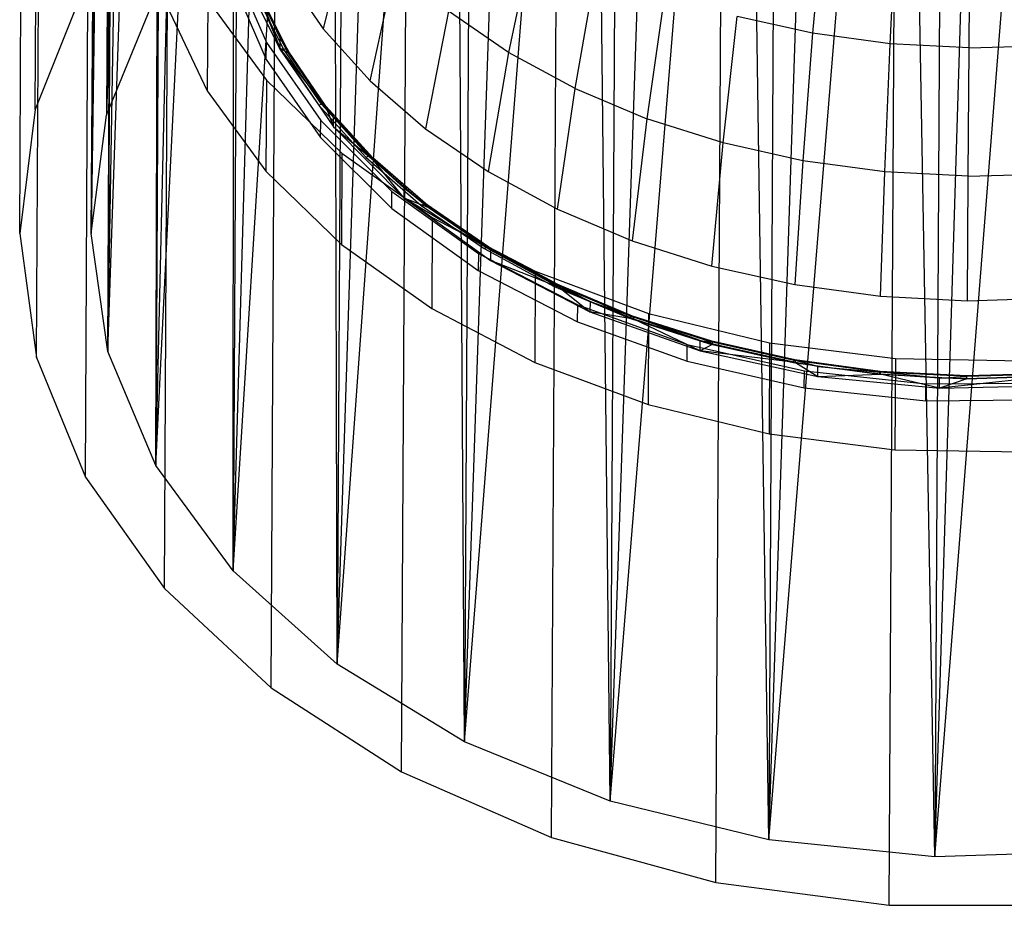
# Model space of a CAD drawing. Extents: x -3.54 to 3.54, y 0.19 to 5.65.
# Tile 1 of 62: x -2.92 to -2.11, y 0.19 to 0.92. Entities that reach past the tile are written whole.
import ezdxf

# ---------------------------------------------------------------- set-up
doc = ezdxf.new("R2010")
doc.units = 0
doc.header["$MEASUREMENT"] = 0
doc.layers.get('0').update_dxf_attribs({"color": 13, "linetype": 'CONTINUOUS'})

# ---------------------------------------------------------------- blocks, each defined once
blk = doc.blocks.new('EASY_RIGHT_PM_STL')
at = {"color": 0}
for p, q in [((-2.9105, 0.84544, 3.69093), (-2.89778, 3.21175, 6.0572)), ((-2.9105, 0.84544, 3.69093), (-2.89778, 3.21175, 6.0572)), ((-2.92336, 0.74314, 3.79331), (-2.91064, 3.10944, 6.15958)), ((-2.92336, 0.74314, 3.79331), (-2.91064, 3.10944, 6.15958)), ((-2.9094, 0.64083, 3.89554), (-2.89668, 3.00713, 6.26181)), ((-2.9094, 0.64083, 3.89554), (-2.89668, 3.00713, 6.26181)), ((-2.86911, 0.54201, 3.99415), (-2.85639, 2.90831, 6.36042)), ((-2.86911, 0.54201, 3.99415), (-2.85639, 2.90831, 6.36042)), ((-2.80385, 0.45003, 4.08578), (-2.79112, 2.81633, 6.45204)), ((-2.80385, 0.45003, 4.08578), (-2.79112, 2.81633, 6.45204)), ((-2.71584, 0.36804, 4.1673), (-2.70312, 2.73434, 6.53356)), ((-2.71584, 0.36804, 4.1673), (-2.70312, 2.73434, 6.53356)), ((-2.60809, 0.29882, 4.23594), (-2.59537, 2.66512, 6.60221)), ((-2.60809, 0.29882, 4.23594), (-2.59537, 2.66512, 6.60221)), ((-2.48426, 0.24473, 4.28936), (-2.47154, 2.61103, 6.65563)), ((-2.48426, 0.24473, 4.28936), (-2.47154, 2.61103, 6.65563)), ((-2.34857, 0.20761, 4.32575), (-2.33585, 2.57392, 6.69202)), ((-2.34857, 0.20761, 4.32575), (-2.33585, 2.57392, 6.69202)), ((-2.20564, 0.18873, 4.34386), (-2.19292, 2.55504, 6.71013)), ((-2.20564, 0.18873, 4.34386), (-2.19292, 2.55504, 6.71013)), ((-2.80571, 2.32169, 4.98842), (-2.85167, 0.8406, 3.69545)), ((-2.80571, 2.32169, 4.98842), (-2.85167, 0.8406, 3.69545)), ((-2.80867, 2.31633, 4.99381), (-2.85167, 0.8406, 3.69545)), ((-2.80867, 2.31633, 4.99381), (-2.85167, 0.8406, 3.69545)), ((-2.8298, 2.27122, 5.03903), (-2.85167, 0.8406, 3.69545)), ((-2.8298, 2.27122, 5.03903), (-2.85167, 0.8406, 3.69545)), ((-2.84421, 2.22775, 5.08258), (-2.86431, 0.74314, 3.79299)), ((-2.84421, 2.22775, 5.08258), (-2.86431, 0.74314, 3.79299)), ((-2.84421, 2.22775, 5.08258), (-2.85167, 0.8406, 3.69545)), ((-2.84421, 2.22775, 5.08258), (-2.85167, 0.8406, 3.69545)), ((-2.84496, 2.22492, 5.08542), (-2.86431, 0.74314, 3.79299)), ((-2.84496, 2.22492, 5.08542), (-2.86431, 0.74314, 3.79299)), ((-2.86431, 0.74314, 3.79299), (-2.854, 2.1778, 5.13258)), ((-2.86431, 0.74314, 3.79299), (-2.854, 2.1778, 5.13258)), ((-2.85685, 2.13028, 5.18012), (-2.86431, 0.74314, 3.79299)), ((-2.85685, 2.13028, 5.18012), (-2.86431, 0.74314, 3.79299)), ((-2.85349, 2.08276, 5.22762), (-2.86431, 0.74314, 3.79299)), ((-2.85349, 2.08276, 5.22762), (-2.86431, 0.74314, 3.79299)), ((-2.86431, 0.74314, 3.79299), (-2.84394, 2.03565, 5.27468)), ((-2.86431, 0.74314, 3.79299), (-2.84394, 2.03565, 5.27468)), ((-2.85062, 0.64567, 3.89039), (-2.84394, 2.03565, 5.27468)), ((-2.85062, 0.64567, 3.89039), (-2.84394, 2.03565, 5.27468)), ((-2.84316, 2.03281, 5.27751), (-2.85062, 0.64567, 3.89039)), ((-2.84316, 2.03281, 5.27751), (-2.85062, 0.64567, 3.89039)), ((-2.85062, 0.64567, 3.89039), (-2.82829, 1.98934, 5.32091)), ((-2.85062, 0.64567, 3.89039), (-2.82829, 1.98934, 5.32091)), ((-2.85062, 0.64567, 3.89039), (-2.80667, 1.94423, 5.36589)), ((-2.85062, 0.64567, 3.89039), (-2.80667, 1.94423, 5.36589)), ((-2.81111, 0.55172, 3.98412), (-2.80667, 1.94423, 5.36589)), ((-2.81111, 0.55172, 3.98412), (-2.80667, 1.94423, 5.36589)), ((-2.80365, 1.93887, 5.37125), (-2.81111, 0.55172, 3.98412)), ((-2.80365, 1.93887, 5.37125), (-2.81111, 0.55172, 3.98412)), ((-2.81111, 0.55172, 3.98412), (-2.77926, 1.90072, 5.40927)), ((-2.81111, 0.55172, 3.98412), (-2.77926, 1.90072, 5.40927)), ((-2.81111, 0.55172, 3.98412), (-2.7463, 1.85916, 5.45065)), ((-2.81111, 0.55172, 3.98412), (-2.7463, 1.85916, 5.45065)), ((-2.74719, 0.4647, 4.07081), (-2.7463, 1.85916, 5.45065)), ((-2.74719, 0.4647, 4.07081), (-2.7463, 1.85916, 5.45065)), ((-2.73973, 1.85184, 5.45793), (-2.74719, 0.4647, 4.07081)), ((-2.73973, 1.85184, 5.45793), (-2.74719, 0.4647, 4.07081)), ((-2.74719, 0.4647, 4.07081), (-2.70807, 1.81991, 5.48969)), ((-2.74719, 0.4647, 4.07081), (-2.70807, 1.81991, 5.48969)), ((-2.74719, 0.4647, 4.07081), (-2.66489, 1.78332, 5.52605)), ((-2.74719, 0.4647, 4.07081), (-2.66489, 1.78332, 5.52605)), ((-2.66118, 0.38773, 4.14731), (-2.66489, 1.78332, 5.52605)), ((-2.66118, 0.38773, 4.14731), (-2.66489, 1.78332, 5.52605)), ((-2.65372, 1.77488, 5.53443), (-2.66118, 0.38773, 4.14731)), ((-2.65372, 1.77488, 5.53443), (-2.66118, 0.38773, 4.14731)), ((-2.66118, 0.38773, 4.14731), (-2.61714, 1.74968, 5.55944)), ((-2.66118, 0.38773, 4.14731), (-2.61714, 1.74968, 5.55944)), ((-2.66118, 0.38773, 4.14731), (-2.56522, 1.71929, 5.58955)), ((-2.66118, 0.38773, 4.14731), (-2.56522, 1.71929, 5.58955)), ((-2.55619, 0.32361, 4.21086), (-2.56522, 1.71929, 5.58955)), ((-2.55619, 0.32361, 4.21086), (-2.56522, 1.71929, 5.58955)), ((-2.54873, 1.71076, 5.59799), (-2.55619, 0.32361, 4.21086)), ((-2.54873, 1.71076, 5.59799), (-2.55619, 0.32361, 4.21086)), ((-2.55619, 0.32361, 4.21086), (-2.50958, 1.6924, 5.61613)), ((-2.55619, 0.32361, 4.21086), (-2.50958, 1.6924, 5.61613)), ((-2.55619, 0.32361, 4.21086), (-2.45068, 1.66926, 5.63896)), ((-2.55619, 0.32361, 4.21086), (-2.45068, 1.66926, 5.63896)), ((-2.43601, 0.27466, 4.25917), (-2.45068, 1.66926, 5.63896)), ((-2.43601, 0.27466, 4.25917), (-2.45068, 1.66926, 5.63896)), ((-2.42856, 1.6618, 5.6463), (-2.43601, 0.27466, 4.25917)), ((-2.42856, 1.6618, 5.6463), (-2.43601, 0.27466, 4.25917)), ((-2.43601, 0.27466, 4.25917), (-2.38904, 1.65004, 5.65785)), ((-2.43601, 0.27466, 4.25917), (-2.38904, 1.65004, 5.65785)), ((-2.43601, 0.27466, 4.25917), (-2.32517, 1.63492, 5.67262)), ((-2.43601, 0.27466, 4.25917), (-2.32517, 1.63492, 5.67262)), ((-2.30499, 0.24264, 4.29049), (-2.32517, 1.63492, 5.67262)), ((-2.30499, 0.24264, 4.29049), (-2.32517, 1.63492, 5.67262)), ((-2.29753, 1.62978, 5.67762), (-2.30499, 0.24264, 4.29049)), ((-2.29753, 1.62978, 5.67762), (-2.30499, 0.24264, 4.29049)), ((-2.30499, 0.24264, 4.29049), (-2.25962, 1.62403, 5.68316)), ((-2.30499, 0.24264, 4.29049), (-2.25962, 1.62403, 5.68316)), ((-2.30499, 0.24264, 4.29049), (-2.19296, 1.61746, 5.68938)), ((-2.30499, 0.24264, 4.29049), (-2.19296, 1.61746, 5.68938)), ((-2.16786, 0.2287, 4.30369), (-2.19296, 1.61746, 5.68938)), ((-2.16786, 0.2287, 4.30369), (-2.19296, 1.61746, 5.68938)), ((-2.16786, 0.2287, 4.30369), (-2.05855, 1.61746, 5.68865)), ((-2.16786, 0.2287, 4.30369), (-2.05855, 1.61746, 5.68865)), ((-2.1604, 1.61585, 5.69081), (-2.16786, 0.2287, 4.30369)), ((-2.1604, 1.61585, 5.69081), (-2.16786, 0.2287, 4.30369)), ((-2.16786, 0.2287, 4.30369), (-2.12574, 1.61526, 5.69121)), ((-2.16786, 0.2287, 4.30369), (-2.12574, 1.61526, 5.69121)), ((-2.25941, 1.01628, 4.78181), (-2.26883, 0.90825, 4.72469)), ((-2.25941, 1.01628, 4.78181), (-2.26883, 0.90825, 4.72469)), ((-2.20466, 0.89953, 4.73306), (-2.19948, 1.00814, 4.78963)), ((-2.20466, 0.89953, 4.73306), (-2.19948, 1.00814, 4.78963)), ((-2.65021, 1.00537, 4.462), (-2.67276, 0.91185, 4.38604)), ((-2.65021, 1.00537, 4.462), (-2.67276, 0.91185, 4.38604)), ((-2.13952, 0.89613, 4.7361), (-2.13865, 1.00497, 4.79248)), ((-2.13952, 0.89613, 4.7361), (-2.13865, 1.00497, 4.79248)), ((-2.4989, 0.99294, 4.64123), (-2.51972, 0.89243, 4.57424)), ((-2.4989, 0.99294, 4.64123), (-2.51972, 0.89243, 4.57424)), ((-2.74944, 0.96919, 4.20662), (-2.71976, 0.90057, 4.27508)), ((-2.74944, 0.96919, 4.20662), (-2.71976, 0.90057, 4.27508)), ((-2.73663, 0.96479, 4.18311), (-2.70836, 0.89579, 4.25196)), ((-2.73663, 0.96479, 4.18311), (-2.70836, 0.89579, 4.25196)), ((-2.63396, 0.86896, 4.42873), (-2.613, 0.96423, 4.50294)), ((-2.63396, 0.86896, 4.42873), (-2.613, 0.96423, 4.50294)), ((-2.46491, 0.86272, 4.60365), (-2.44698, 0.9648, 4.66909)), ((-2.46491, 0.86272, 4.60365), (-2.44698, 0.9648, 4.66909)), ((-2.74952, 0.95527, 4.1927), (-2.71983, 0.88665, 4.26116)), ((-2.74952, 0.95527, 4.1927), (-2.71983, 0.88665, 4.26116)), ((-2.70427, 0.95761, 4.34045), (-2.67276, 0.91185, 4.38604)), ((-2.70427, 0.95761, 4.34045), (-2.67276, 0.91185, 4.38604)), ((-2.87127, 0.94427, 3.59189), (-2.9105, 0.84544, 3.69093)), ((-2.87127, 0.94427, 3.59189), (-2.9105, 0.84544, 3.69093)), ((-2.73253, 0.94357, 4.23215), (-2.70856, 0.89521, 4.28038)), ((-2.73253, 0.94357, 4.23215), (-2.70856, 0.89521, 4.28038)), ((-2.70578, 0.8956, 4.27913), (-2.72963, 0.94372, 4.23113)), ((-2.70578, 0.8956, 4.27913), (-2.72963, 0.94372, 4.23113)), ((-2.70343, 0.89508, 4.27722), (-2.72718, 0.94301, 4.22942)), ((-2.70343, 0.89508, 4.27722), (-2.72718, 0.94301, 4.22942)), ((-2.76815, 0.93592, 4.36248), (-2.76855, 0.86076, 4.28732)), ((-2.76815, 0.93592, 4.36248), (-2.76855, 0.86076, 4.28732)), ((-2.76815, 0.93592, 4.36248), (-2.71963, 0.86957, 4.42858)), ((-2.76815, 0.93592, 4.36248), (-2.71963, 0.86957, 4.42858)), ((-2.70831, 0.90414, 4.26031), (-2.72555, 0.94153, 4.22728)), ((-2.70831, 0.90414, 4.26031), (-2.72555, 0.94153, 4.22728)), ((-2.70187, 0.89374, 4.27494), (-2.72555, 0.94153, 4.22728)), ((-2.70187, 0.89374, 4.27494), (-2.72555, 0.94153, 4.22728)), ((-2.70836, 0.89579, 4.25196), (-2.72499, 0.93951, 4.22503)), ((-2.70836, 0.89579, 4.25196), (-2.72499, 0.93951, 4.22503)), ((-2.70831, 0.90414, 4.26031), (-2.72499, 0.93951, 4.22503)), ((-2.70831, 0.90414, 4.26031), (-2.72499, 0.93951, 4.22503)), ((-2.39082, 0.94111, 4.69248), (-2.40562, 0.8377, 4.62835)), ((-2.39082, 0.94111, 4.69248), (-2.40562, 0.8377, 4.62835)), ((-2.85167, 0.8406, 3.69545), (-2.81316, 0.93455, 3.6013)), ((-2.85167, 0.8406, 3.69545), (-2.81316, 0.93455, 3.6013)), ((-2.8022, 0.93154, 4.21672), (-2.76855, 0.86076, 4.28732)), ((-2.8022, 0.93154, 4.21672), (-2.76855, 0.86076, 4.28732)), ((-2.56931, 0.92642, 4.54052), (-2.5884, 0.82952, 4.46792)), ((-2.56931, 0.92642, 4.54052), (-2.5884, 0.82952, 4.46792)), ((-2.51972, 0.89243, 4.57424), (-2.56931, 0.92642, 4.54052)), ((-2.51972, 0.89243, 4.57424), (-2.56931, 0.92642, 4.54052)), ((-2.34264, 0.81771, 4.64801), (-2.33116, 0.92217, 4.7111)), ((-2.34264, 0.81771, 4.64801), (-2.33116, 0.92217, 4.7111)), ((-2.26883, 0.90825, 4.72469), (-2.33116, 0.92217, 4.7111)), ((-2.26883, 0.90825, 4.72469), (-2.33116, 0.92217, 4.7111)), ((-2.67276, 0.91185, 4.38604), (-2.63396, 0.86896, 4.42873)), ((-2.67276, 0.91185, 4.38604), (-2.63396, 0.86896, 4.42873)), ((-2.70836, 0.89579, 4.25196), (-2.70831, 0.90414, 4.26031)), ((-2.70836, 0.89579, 4.25196), (-2.70831, 0.90414, 4.26031)), ((-2.70133, 0.89177, 4.27265), (-2.70831, 0.90414, 4.26031)), ((-2.70831, 0.90414, 4.26031), (-2.70187, 0.89374, 4.27494)), ((-2.70831, 0.90414, 4.26031), (-2.70187, 0.89374, 4.27494)), ((-2.70133, 0.89177, 4.27265), (-2.70831, 0.90414, 4.26031)), ((-2.26883, 0.90825, 4.72469), (-2.27684, 0.80301, 4.66235)), ((-2.26883, 0.90825, 4.72469), (-2.27684, 0.80301, 4.66235)), ((-2.20466, 0.89953, 4.73306), (-2.26883, 0.90825, 4.72469)), ((-2.20466, 0.89953, 4.73306), (-2.26883, 0.90825, 4.72469)), ((-2.71983, 0.88665, 4.26116), (-2.71976, 0.90057, 4.27508)), ((-2.71983, 0.88665, 4.26116), (-2.71976, 0.90057, 4.27508)), ((-2.71976, 0.90057, 4.27508), (-2.6749, 0.83617, 4.33924)), ((-2.71976, 0.90057, 4.27508), (-2.6749, 0.83617, 4.33924)), ((-2.70856, 0.89521, 4.28038), (-2.70578, 0.8956, 4.27913)), ((-2.70856, 0.89521, 4.28038), (-2.70578, 0.8956, 4.27913)), ((-2.70856, 0.89521, 4.28038), (-2.67683, 0.84913, 4.3263)), ((-2.70856, 0.89521, 4.28038), (-2.67683, 0.84913, 4.3263)), ((-2.67, 0.84627, 4.31798), (-2.70836, 0.89579, 4.25196)), ((-2.70836, 0.89579, 4.25196), (-2.66442, 0.83098, 4.31654)), ((-2.67, 0.84627, 4.31798), (-2.70836, 0.89579, 4.25196)), ((-2.70133, 0.89177, 4.27265), (-2.70836, 0.89579, 4.25196)), ((-2.70133, 0.89177, 4.27265), (-2.70836, 0.89579, 4.25196)), ((-2.70836, 0.89579, 4.25196), (-2.66442, 0.83098, 4.31654)), ((-2.67421, 0.84974, 4.32482), (-2.70578, 0.8956, 4.27913)), ((-2.70578, 0.8956, 4.27913), (-2.70343, 0.89508, 4.27722)), ((-2.70578, 0.8956, 4.27913), (-2.70343, 0.89508, 4.27722)), ((-2.67421, 0.84974, 4.32482), (-2.70578, 0.8956, 4.27913)), ((-2.67199, 0.84941, 4.32272), (-2.70343, 0.89508, 4.27722)), ((-2.70343, 0.89508, 4.27722), (-2.70187, 0.89374, 4.27494)), ((-2.70343, 0.89508, 4.27722), (-2.70187, 0.89374, 4.27494)), ((-2.67199, 0.84941, 4.32272), (-2.70343, 0.89508, 4.27722)), ((-2.2091, 0.79381, 4.67119), (-2.20466, 0.89953, 4.73306)), ((-2.2091, 0.79381, 4.67119), (-2.20466, 0.89953, 4.73306)), ((-2.13952, 0.89613, 4.7361), (-2.20466, 0.89953, 4.73306)), ((-2.13952, 0.89613, 4.7361), (-2.20466, 0.89953, 4.73306)), ((-2.14034, 0.79023, 4.6744), (-2.13952, 0.89613, 4.7361)), ((-2.14034, 0.79023, 4.6744), (-2.13952, 0.89613, 4.7361)), ((-2.13952, 0.89613, 4.7361), (-2.0743, 0.89811, 4.73378)), ((-2.13952, 0.89613, 4.7361), (-2.0743, 0.89811, 4.73378)), ((-2.71983, 0.88665, 4.26116), (-2.67498, 0.82225, 4.32532)), ((-2.71983, 0.88665, 4.26116), (-2.67498, 0.82225, 4.32532)), ((-2.70133, 0.89177, 4.27265), (-2.70187, 0.89374, 4.27494)), ((-2.70133, 0.89177, 4.27265), (-2.70187, 0.89374, 4.27494)), ((-2.67051, 0.84819, 4.32032), (-2.70187, 0.89374, 4.27494)), ((-2.67051, 0.84819, 4.32032), (-2.70187, 0.89374, 4.27494)), ((-2.67, 0.84627, 4.31798), (-2.70133, 0.89177, 4.27265)), ((-2.67, 0.84627, 4.31798), (-2.70133, 0.89177, 4.27265)), ((-2.51972, 0.89243, 4.57424), (-2.53669, 0.79408, 4.50308)), ((-2.51972, 0.89243, 4.57424), (-2.53669, 0.79408, 4.50308)), ((-2.46491, 0.86272, 4.60365), (-2.51972, 0.89243, 4.57424)), ((-2.46491, 0.86272, 4.60365), (-2.51972, 0.89243, 4.57424)), ((-2.71963, 0.86957, 4.42858), (-2.72004, 0.7944, 4.35341)), ((-2.71963, 0.86957, 4.42858), (-2.72004, 0.7944, 4.35341)), ((-2.71963, 0.86957, 4.42858), (-2.65739, 0.80918, 4.48863)), ((-2.71963, 0.86957, 4.42858), (-2.65739, 0.80918, 4.48863)), ((-2.63396, 0.86896, 4.42873), (-2.5884, 0.82952, 4.46792)), ((-2.63396, 0.86896, 4.42873), (-2.5884, 0.82952, 4.46792)), ((-2.47954, 0.7631, 4.53375), (-2.46491, 0.86272, 4.60365)), ((-2.47954, 0.7631, 4.53375), (-2.46491, 0.86272, 4.60365)), ((-2.46491, 0.86272, 4.60365), (-2.40562, 0.8377, 4.62835)), ((-2.46491, 0.86272, 4.60365), (-2.40562, 0.8377, 4.62835)), ((-2.76855, 0.86076, 4.28732), (-2.72004, 0.7944, 4.35341)), ((-2.76855, 0.86076, 4.28732), (-2.72004, 0.7944, 4.35341)), ((-2.9105, 0.84544, 3.69093), (-2.92336, 0.74314, 3.79331)), ((-2.9105, 0.84544, 3.69093), (-2.92336, 0.74314, 3.79331)), ((-2.67683, 0.84913, 4.3263), (-2.67421, 0.84974, 4.32482)), ((-2.67683, 0.84913, 4.3263), (-2.67421, 0.84974, 4.32482)), ((-2.67683, 0.84913, 4.3263), (-2.63776, 0.80594, 4.36927)), ((-2.67683, 0.84913, 4.3263), (-2.63776, 0.80594, 4.36927)), ((-2.63533, 0.80676, 4.36759), (-2.67421, 0.84974, 4.32482)), ((-2.67421, 0.84974, 4.32482), (-2.67199, 0.84941, 4.32272)), ((-2.67421, 0.84974, 4.32482), (-2.67199, 0.84941, 4.32272)), ((-2.63533, 0.80676, 4.36759), (-2.67421, 0.84974, 4.32482)), ((-2.63327, 0.80661, 4.36532), (-2.67199, 0.84941, 4.32272)), ((-2.67199, 0.84941, 4.32272), (-2.67051, 0.84819, 4.32032)), ((-2.67199, 0.84941, 4.32272), (-2.67051, 0.84819, 4.32032)), ((-2.63327, 0.80661, 4.36532), (-2.67199, 0.84941, 4.32272)), ((-2.67, 0.84627, 4.31798), (-2.67051, 0.84819, 4.32032)), ((-2.67, 0.84627, 4.31798), (-2.67051, 0.84819, 4.32032)), ((-2.66438, 0.83933, 4.32489), (-2.67051, 0.84819, 4.32032)), ((-2.66438, 0.83933, 4.32489), (-2.67051, 0.84819, 4.32032)), ((-2.6319, 0.80551, 4.3628), (-2.67051, 0.84819, 4.32032)), ((-2.6319, 0.80551, 4.3628), (-2.67051, 0.84819, 4.32032)), ((-2.66438, 0.83933, 4.32489), (-2.67, 0.84627, 4.31798)), ((-2.67, 0.84627, 4.31798), (-2.66442, 0.83098, 4.31654)), ((-2.67, 0.84627, 4.31798), (-2.66442, 0.83098, 4.31654)), ((-2.66438, 0.83933, 4.32489), (-2.67, 0.84627, 4.31798)), ((-2.86431, 0.74314, 3.79299), (-2.85167, 0.8406, 3.69545)), ((-2.86431, 0.74314, 3.79299), (-2.85167, 0.8406, 3.69545)), ((-2.66442, 0.83098, 4.31654), (-2.66438, 0.83933, 4.32489)), ((-2.66442, 0.83098, 4.31654), (-2.66438, 0.83933, 4.32489)), ((-2.63142, 0.80363, 4.36042), (-2.66438, 0.83933, 4.32489)), ((-2.66438, 0.83933, 4.32489), (-2.6319, 0.80551, 4.3628)), ((-2.63142, 0.80363, 4.36042), (-2.66438, 0.83933, 4.32489)), ((-2.66438, 0.83933, 4.32489), (-2.6319, 0.80551, 4.3628)), ((-2.40562, 0.8377, 4.62835), (-2.41771, 0.73701, 4.55951)), ((-2.40562, 0.8377, 4.62835), (-2.41771, 0.73701, 4.55951)), ((-2.34264, 0.81771, 4.64801), (-2.40562, 0.8377, 4.62835)), ((-2.34264, 0.81771, 4.64801), (-2.40562, 0.8377, 4.62835)), ((-2.67498, 0.82225, 4.32532), (-2.6749, 0.83617, 4.33924)), ((-2.67498, 0.82225, 4.32532), (-2.6749, 0.83617, 4.33924)), ((-2.6749, 0.83617, 4.33924), (-2.61605, 0.77764, 4.39745)), ((-2.6749, 0.83617, 4.33924), (-2.61605, 0.77764, 4.39745)), ((-2.66442, 0.83098, 4.31654), (-2.63142, 0.80363, 4.36042)), ((-2.66442, 0.83098, 4.31654), (-2.63142, 0.80363, 4.36042)), ((-2.66442, 0.83098, 4.31654), (-2.60602, 0.77212, 4.37508)), ((-2.66442, 0.83098, 4.31654), (-2.60602, 0.77212, 4.37508)), ((-2.5884, 0.82952, 4.46792), (-2.53669, 0.79408, 4.50308)), ((-2.5884, 0.82952, 4.46792), (-2.53669, 0.79408, 4.50308)), ((-2.67498, 0.82225, 4.32532), (-2.61613, 0.76373, 4.38353)), ((-2.67498, 0.82225, 4.32532), (-2.61613, 0.76373, 4.38353)), ((-2.35204, 0.71617, 4.58), (-2.34264, 0.81771, 4.64801)), ((-2.35204, 0.71617, 4.58), (-2.34264, 0.81771, 4.64801)), ((-2.27684, 0.80301, 4.66235), (-2.34264, 0.81771, 4.64801)), ((-2.27684, 0.80301, 4.66235), (-2.34264, 0.81771, 4.64801)), ((-2.65739, 0.80918, 4.48863), (-2.65779, 0.73402, 4.41346)), ((-2.65739, 0.80918, 4.48863), (-2.65779, 0.73402, 4.41346)), ((-2.65739, 0.80918, 4.48863), (-2.58287, 0.75619, 4.54122)), ((-2.65739, 0.80918, 4.48863), (-2.58287, 0.75619, 4.54122)), ((-2.63776, 0.80594, 4.36927), (-2.63533, 0.80676, 4.36759)), ((-2.63776, 0.80594, 4.36927), (-2.63533, 0.80676, 4.36759)), ((-2.63776, 0.80594, 4.36927), (-2.59188, 0.76623, 4.40874)), ((-2.63776, 0.80594, 4.36927), (-2.59188, 0.76623, 4.40874)), ((-2.58967, 0.76724, 4.40686), (-2.63533, 0.80676, 4.36759)), ((-2.63533, 0.80676, 4.36759), (-2.63327, 0.80661, 4.36532)), ((-2.63533, 0.80676, 4.36759), (-2.63327, 0.80661, 4.36532)), ((-2.58967, 0.76724, 4.40686), (-2.63533, 0.80676, 4.36759)), ((-2.5878, 0.76726, 4.40443), (-2.63327, 0.80661, 4.36532)), ((-2.63327, 0.80661, 4.36532), (-2.6319, 0.80551, 4.3628)), ((-2.63327, 0.80661, 4.36532), (-2.6319, 0.80551, 4.3628)), ((-2.5878, 0.76726, 4.40443), (-2.63327, 0.80661, 4.36532)), ((-2.63142, 0.80363, 4.36042), (-2.6319, 0.80551, 4.3628)), ((-2.63142, 0.80363, 4.36042), (-2.6319, 0.80551, 4.3628)), ((-2.60598, 0.78047, 4.38343), (-2.6319, 0.80551, 4.3628)), ((-2.60598, 0.78047, 4.38343), (-2.6319, 0.80551, 4.3628)), ((-2.58655, 0.76627, 4.4018), (-2.6319, 0.80551, 4.3628)), ((-2.58655, 0.76627, 4.4018), (-2.6319, 0.80551, 4.3628)), ((-2.60602, 0.77212, 4.37508), (-2.63142, 0.80363, 4.36042)), ((-2.60602, 0.77212, 4.37508), (-2.63142, 0.80363, 4.36042)), ((-2.60598, 0.78047, 4.38343), (-2.63142, 0.80363, 4.36042)), ((-2.60598, 0.78047, 4.38343), (-2.63142, 0.80363, 4.36042)), ((-2.27684, 0.80301, 4.66235), (-2.28343, 0.70084, 4.59496)), ((-2.27684, 0.80301, 4.66235), (-2.28343, 0.70084, 4.59496)), ((-2.2091, 0.79381, 4.67119), (-2.27684, 0.80301, 4.66235)), ((-2.2091, 0.79381, 4.67119), (-2.27684, 0.80301, 4.66235)), ((-2.72004, 0.7944, 4.35341), (-2.65779, 0.73402, 4.41346)), ((-2.72004, 0.7944, 4.35341), (-2.65779, 0.73402, 4.41346)), ((-2.53669, 0.79408, 4.50308), (-2.47954, 0.7631, 4.53375)), ((-2.53669, 0.79408, 4.50308), (-2.47954, 0.7631, 4.53375)), ((-2.21279, 0.69125, 4.60417), (-2.2091, 0.79381, 4.67119)), ((-2.21279, 0.69125, 4.60417), (-2.2091, 0.79381, 4.67119)), ((-2.14034, 0.79023, 4.6744), (-2.2091, 0.79381, 4.67119)), ((-2.14034, 0.79023, 4.6744), (-2.2091, 0.79381, 4.67119)), ((-2.14109, 0.68751, 4.60753), (-2.14034, 0.79023, 4.6744)), ((-2.14109, 0.68751, 4.60753), (-2.14034, 0.79023, 4.6744)), ((-2.14034, 0.79023, 4.6744), (-2.07148, 0.79231, 4.67195)), ((-2.14034, 0.79023, 4.6744), (-2.07148, 0.79231, 4.67195)), ((-2.60602, 0.77212, 4.37508), (-2.60598, 0.78047, 4.38343)), ((-2.60602, 0.77212, 4.37508), (-2.60598, 0.78047, 4.38343)), ((-2.58612, 0.76442, 4.39938), (-2.60598, 0.78047, 4.38343)), ((-2.60598, 0.78047, 4.38343), (-2.58655, 0.76627, 4.4018)), ((-2.60598, 0.78047, 4.38343), (-2.58655, 0.76627, 4.4018)), ((-2.58612, 0.76442, 4.39938), (-2.60598, 0.78047, 4.38343)), ((-2.61613, 0.76373, 4.38353), (-2.61605, 0.77764, 4.39745)), ((-2.61613, 0.76373, 4.38353), (-2.61605, 0.77764, 4.39745)), ((-2.61605, 0.77764, 4.39745), (-2.54472, 0.72652, 4.44819)), ((-2.61605, 0.77764, 4.39745), (-2.54472, 0.72652, 4.44819)), ((-2.53472, 0.72918, 4.43434), (-2.60602, 0.77212, 4.37508)), ((-2.60602, 0.77212, 4.37508), (-2.53476, 0.72083, 4.42599)), ((-2.53472, 0.72918, 4.43434), (-2.60602, 0.77212, 4.37508)), ((-2.58612, 0.76442, 4.39938), (-2.60602, 0.77212, 4.37508)), ((-2.58612, 0.76442, 4.39938), (-2.60602, 0.77212, 4.37508)), ((-2.60602, 0.77212, 4.37508), (-2.53476, 0.72083, 4.42599)), ((-2.58967, 0.76724, 4.40686), (-2.59188, 0.76623, 4.40874)), ((-2.58967, 0.76724, 4.40686), (-2.59188, 0.76623, 4.40874)), ((-2.59188, 0.76623, 4.40874), (-2.53982, 0.73054, 4.44415)), ((-2.59188, 0.76623, 4.40874), (-2.53982, 0.73054, 4.44415)), ((-2.5878, 0.76726, 4.40443), (-2.58967, 0.76724, 4.40686)), ((-2.5878, 0.76726, 4.40443), (-2.58967, 0.76724, 4.40686)), ((-2.53786, 0.73173, 4.4421), (-2.58967, 0.76724, 4.40686)), ((-2.53786, 0.73173, 4.4421), (-2.58967, 0.76724, 4.40686)), ((-2.58655, 0.76627, 4.4018), (-2.5878, 0.76726, 4.40443)), ((-2.5362, 0.73189, 4.43952), (-2.5878, 0.76726, 4.40443)), ((-2.58655, 0.76627, 4.4018), (-2.5878, 0.76726, 4.40443)), ((-2.5362, 0.73189, 4.43952), (-2.5878, 0.76726, 4.40443)), ((-2.58612, 0.76442, 4.39938), (-2.58655, 0.76627, 4.4018)), ((-2.58612, 0.76442, 4.39938), (-2.58655, 0.76627, 4.4018)), ((-2.5351, 0.73099, 4.4368), (-2.58655, 0.76627, 4.4018)), ((-2.5351, 0.73099, 4.4368), (-2.58655, 0.76627, 4.4018)), ((-2.53472, 0.72918, 4.43434), (-2.58612, 0.76442, 4.39938)), ((-2.53472, 0.72918, 4.43434), (-2.58612, 0.76442, 4.39938)), ((-2.61613, 0.76373, 4.38353), (-2.54479, 0.7126, 4.43427)), ((-2.61613, 0.76373, 4.38353), (-2.54479, 0.7126, 4.43427)), ((-2.58287, 0.75619, 4.54122), (-2.58328, 0.68103, 4.46605)), ((-2.58287, 0.75619, 4.54122), (-2.58328, 0.68103, 4.46605)), ((-2.58287, 0.75619, 4.54122), (-2.49783, 0.71184, 4.58512)), ((-2.58287, 0.75619, 4.54122), (-2.49783, 0.71184, 4.58512)), ((-2.47954, 0.7631, 4.53375), (-2.41771, 0.73701, 4.55951)), ((-2.47954, 0.7631, 4.53375), (-2.41771, 0.73701, 4.55951)), ((-2.92336, 0.74314, 3.79331), (-2.9094, 0.64083, 3.89554)), ((-2.92336, 0.74314, 3.79331), (-2.9094, 0.64083, 3.89554)), ((-2.85062, 0.64567, 3.89039), (-2.86431, 0.74314, 3.79299)), ((-2.85062, 0.64567, 3.89039), (-2.86431, 0.74314, 3.79299)), ((-2.65779, 0.73402, 4.41346), (-2.58328, 0.68103, 4.46605)), ((-2.65779, 0.73402, 4.41346), (-2.58328, 0.68103, 4.46605)), ((-2.53982, 0.73054, 4.44415), (-2.53786, 0.73173, 4.4421)), ((-2.53982, 0.73054, 4.44415), (-2.53786, 0.73173, 4.4421)), ((-2.53786, 0.73173, 4.4421), (-2.5362, 0.73189, 4.43952)), ((-2.53786, 0.73173, 4.4421), (-2.5362, 0.73189, 4.43952)), ((-2.48058, 0.70069, 4.47283), (-2.53786, 0.73173, 4.4421)), ((-2.48058, 0.70069, 4.47283), (-2.53786, 0.73173, 4.4421)), ((-2.47916, 0.70097, 4.47013), (-2.5362, 0.73189, 4.43952)), ((-2.5362, 0.73189, 4.43952), (-2.5351, 0.73099, 4.4368)), ((-2.5362, 0.73189, 4.43952), (-2.5351, 0.73099, 4.4368)), ((-2.47916, 0.70097, 4.47013), (-2.5362, 0.73189, 4.43952)), ((-2.41771, 0.73701, 4.55951), (-2.35204, 0.71617, 4.58)), ((-2.41771, 0.73701, 4.55951), (-2.35204, 0.71617, 4.58)), ((-2.54472, 0.72652, 4.44819), (-2.54479, 0.7126, 4.43427)), ((-2.54472, 0.72652, 4.44819), (-2.54479, 0.7126, 4.43427)), ((-2.54472, 0.72652, 4.44819), (-2.46276, 0.68412, 4.49016)), ((-2.54472, 0.72652, 4.44819), (-2.46276, 0.68412, 4.49016)), ((-2.53982, 0.73054, 4.44415), (-2.48227, 0.69935, 4.47503)), ((-2.53982, 0.73054, 4.44415), (-2.48227, 0.69935, 4.47503)), ((-2.53472, 0.72918, 4.43434), (-2.5351, 0.73099, 4.4368)), ((-2.53472, 0.72918, 4.43434), (-2.5351, 0.73099, 4.4368)), ((-2.47822, 0.70017, 4.46732), (-2.5351, 0.73099, 4.4368)), ((-2.47822, 0.70017, 4.46732), (-2.5351, 0.73099, 4.4368)), ((-2.53472, 0.72918, 4.43434), (-2.53476, 0.72083, 4.42599)), ((-2.53472, 0.72918, 4.43434), (-2.53476, 0.72083, 4.42599)), ((-2.47789, 0.69839, 4.46483), (-2.53472, 0.72918, 4.43434)), ((-2.47789, 0.69839, 4.46483), (-2.53472, 0.72918, 4.43434)), ((-2.47789, 0.69839, 4.46483), (-2.53476, 0.72083, 4.42599)), ((-2.53476, 0.72083, 4.42599), (-2.45258, 0.6785, 4.46788)), ((-2.47789, 0.69839, 4.46483), (-2.53476, 0.72083, 4.42599)), ((-2.53476, 0.72083, 4.42599), (-2.45258, 0.6785, 4.46788)), ((-2.35204, 0.71617, 4.58), (-2.28343, 0.70084, 4.59496)), ((-2.35204, 0.71617, 4.58), (-2.28343, 0.70084, 4.59496)), ((-2.54479, 0.7126, 4.43427), (-2.46283, 0.6702, 4.47624)), ((-2.54479, 0.7126, 4.43427), (-2.46283, 0.6702, 4.47624)), ((-2.49783, 0.71184, 4.58512), (-2.49824, 0.63667, 4.50995)), ((-2.49783, 0.71184, 4.58512), (-2.49824, 0.63667, 4.50995)), ((-2.49783, 0.71184, 4.58512), (-2.40427, 0.67715, 4.6193)), ((-2.49783, 0.71184, 4.58512), (-2.40427, 0.67715, 4.6193)), ((-2.48227, 0.69935, 4.47503), (-2.48058, 0.70069, 4.47283)), ((-2.48227, 0.69935, 4.47503), (-2.48058, 0.70069, 4.47283)), ((-2.48227, 0.69935, 4.47503), (-2.42001, 0.67308, 4.50096)), ((-2.48227, 0.69935, 4.47503), (-2.42001, 0.67308, 4.50096)), ((-2.48058, 0.70069, 4.47283), (-2.47916, 0.70097, 4.47013)), ((-2.48058, 0.70069, 4.47283), (-2.47916, 0.70097, 4.47013)), ((-2.41863, 0.67455, 4.49864), (-2.48058, 0.70069, 4.47283)), ((-2.41863, 0.67455, 4.49864), (-2.48058, 0.70069, 4.47283)), ((-2.41746, 0.67494, 4.49583), (-2.47916, 0.70097, 4.47013)), ((-2.47916, 0.70097, 4.47013), (-2.47822, 0.70017, 4.46732)), ((-2.47916, 0.70097, 4.47013), (-2.47822, 0.70017, 4.46732)), ((-2.41746, 0.67494, 4.49583), (-2.47916, 0.70097, 4.47013)), ((-2.41669, 0.6742, 4.49295), (-2.47822, 0.70017, 4.46732)), ((-2.47822, 0.70017, 4.46732), (-2.45253, 0.68685, 4.47623)), ((-2.47789, 0.69839, 4.46483), (-2.47822, 0.70017, 4.46732)), ((-2.47789, 0.69839, 4.46483), (-2.47822, 0.70017, 4.46732)), ((-2.47822, 0.70017, 4.46732), (-2.45253, 0.68685, 4.47623)), ((-2.41669, 0.6742, 4.49295), (-2.47822, 0.70017, 4.46732)), ((-2.28343, 0.70084, 4.59496), (-2.21279, 0.69125, 4.60417)), ((-2.28343, 0.70084, 4.59496), (-2.21279, 0.69125, 4.60417)), ((-2.45253, 0.68685, 4.47623), (-2.47789, 0.69839, 4.46483)), ((-2.47789, 0.69839, 4.46483), (-2.45258, 0.6785, 4.46788)), ((-2.47789, 0.69839, 4.46483), (-2.45258, 0.6785, 4.46788)), ((-2.45253, 0.68685, 4.47623), (-2.47789, 0.69839, 4.46483)), ((-2.21279, 0.69125, 4.60417), (-2.14109, 0.68751, 4.60753)), ((-2.21279, 0.69125, 4.60417), (-2.14109, 0.68751, 4.60753)), ((-2.46283, 0.6702, 4.47624), (-2.46276, 0.68412, 4.49016)), ((-2.46283, 0.6702, 4.47624), (-2.46276, 0.68412, 4.49016)), ((-2.46276, 0.68412, 4.49016), (-2.37228, 0.65153, 4.52226)), ((-2.46276, 0.68412, 4.49016), (-2.37228, 0.65153, 4.52226)), ((-2.45253, 0.68685, 4.47623), (-2.45258, 0.6785, 4.46788)), ((-2.45253, 0.68685, 4.47623), (-2.45258, 0.6785, 4.46788)), ((-2.41642, 0.67245, 4.49044), (-2.45253, 0.68685, 4.47623)), ((-2.45253, 0.68685, 4.47623), (-2.41669, 0.6742, 4.49295)), ((-2.41642, 0.67245, 4.49044), (-2.45253, 0.68685, 4.47623)), ((-2.45253, 0.68685, 4.47623), (-2.41669, 0.6742, 4.49295)), ((-2.14109, 0.68751, 4.60753), (-2.06928, 0.68968, 4.60496)), ((-2.14109, 0.68751, 4.60753), (-2.06928, 0.68968, 4.60496)), ((-2.58328, 0.68103, 4.46605), (-2.49824, 0.63667, 4.50995)), ((-2.58328, 0.68103, 4.46605), (-2.49824, 0.63667, 4.50995)), ((-2.45258, 0.6785, 4.46788), (-2.36171, 0.64628, 4.49961)), ((-2.41642, 0.67245, 4.49044), (-2.45258, 0.6785, 4.46788)), ((-2.41642, 0.67245, 4.49044), (-2.45258, 0.6785, 4.46788)), ((-2.45258, 0.6785, 4.46788), (-2.36171, 0.64628, 4.49961)), ((-2.41863, 0.67455, 4.49864), (-2.41746, 0.67494, 4.49583)), ((-2.41863, 0.67455, 4.49864), (-2.41746, 0.67494, 4.49583)), ((-2.35193, 0.65414, 4.51628), (-2.41746, 0.67494, 4.49583)), ((-2.41746, 0.67494, 4.49583), (-2.41669, 0.6742, 4.49295)), ((-2.41746, 0.67494, 4.49583), (-2.41669, 0.6742, 4.49295)), ((-2.35193, 0.65414, 4.51628), (-2.41746, 0.67494, 4.49583)), ((-2.40427, 0.67715, 4.6193), (-2.40467, 0.60199, 4.54414)), ((-2.40427, 0.67715, 4.6193), (-2.40467, 0.60199, 4.54414)), ((-2.40427, 0.67715, 4.6193), (-2.30436, 0.65295, 4.64296)), ((-2.40427, 0.67715, 4.6193), (-2.30436, 0.65295, 4.64296)), ((-2.46283, 0.6702, 4.47624), (-2.37236, 0.63761, 4.50834)), ((-2.46283, 0.6702, 4.47624), (-2.37236, 0.63761, 4.50834)), ((-2.42001, 0.67308, 4.50096), (-2.41863, 0.67455, 4.49864)), ((-2.42001, 0.67308, 4.50096), (-2.41863, 0.67455, 4.49864)), ((-2.42001, 0.67308, 4.50096), (-2.35389, 0.65209, 4.5216)), ((-2.42001, 0.67308, 4.50096), (-2.35389, 0.65209, 4.5216)), ((-2.35283, 0.65366, 4.51918), (-2.41863, 0.67455, 4.49864)), ((-2.35283, 0.65366, 4.51918), (-2.41863, 0.67455, 4.49864)), ((-2.41642, 0.67245, 4.49044), (-2.41669, 0.6742, 4.49295)), ((-2.41642, 0.67245, 4.49044), (-2.41669, 0.6742, 4.49295)), ((-2.36166, 0.65464, 4.50796), (-2.41669, 0.6742, 4.49295)), ((-2.36166, 0.65464, 4.50796), (-2.41669, 0.6742, 4.49295)), ((-2.35134, 0.65346, 4.51334), (-2.41669, 0.6742, 4.49295)), ((-2.35134, 0.65346, 4.51334), (-2.41669, 0.6742, 4.49295)), ((-2.36171, 0.64628, 4.49961), (-2.41642, 0.67245, 4.49044)), ((-2.36171, 0.64628, 4.49961), (-2.41642, 0.67245, 4.49044)), ((-2.36166, 0.65464, 4.50796), (-2.41642, 0.67245, 4.49044)), ((-2.36166, 0.65464, 4.50796), (-2.41642, 0.67245, 4.49044)), ((-2.37236, 0.63761, 4.50834), (-2.37228, 0.65153, 4.52226)), ((-2.37236, 0.63761, 4.50834), (-2.37228, 0.65153, 4.52226)), ((-2.37228, 0.65153, 4.52226), (-2.27565, 0.62961, 4.54366)), ((-2.37228, 0.65153, 4.52226), (-2.27565, 0.62961, 4.54366)), ((-2.36171, 0.64628, 4.49961), (-2.36166, 0.65464, 4.50796)), ((-2.36171, 0.64628, 4.49961), (-2.36166, 0.65464, 4.50796)), ((-2.35114, 0.65172, 4.51081), (-2.36171, 0.64628, 4.49961)), ((-2.35114, 0.65172, 4.51081), (-2.36171, 0.64628, 4.49961)), ((-2.35114, 0.65172, 4.51081), (-2.36166, 0.65464, 4.50796)), ((-2.36166, 0.65464, 4.50796), (-2.35134, 0.65346, 4.51334)), ((-2.36166, 0.65464, 4.50796), (-2.35134, 0.65346, 4.51334)), ((-2.35114, 0.65172, 4.51081), (-2.36166, 0.65464, 4.50796)), ((-2.35389, 0.65209, 4.5216), (-2.35283, 0.65366, 4.51918)), ((-2.35389, 0.65209, 4.5216), (-2.35283, 0.65366, 4.51918)), ((-2.35389, 0.65209, 4.5216), (-2.28479, 0.63666, 4.53666)), ((-2.35389, 0.65209, 4.5216), (-2.28479, 0.63666, 4.53666)), ((-2.35283, 0.65366, 4.51918), (-2.35193, 0.65414, 4.51628)), ((-2.35283, 0.65366, 4.51918), (-2.35193, 0.65414, 4.51628)), ((-2.28407, 0.6383, 4.53417), (-2.35283, 0.65366, 4.51918)), ((-2.28407, 0.6383, 4.53417), (-2.35283, 0.65366, 4.51918)), ((-2.28346, 0.63884, 4.53121), (-2.35193, 0.65414, 4.51628)), ((-2.35193, 0.65414, 4.51628), (-2.35134, 0.65346, 4.51334)), ((-2.35193, 0.65414, 4.51628), (-2.35134, 0.65346, 4.51334)), ((-2.28346, 0.63884, 4.53121), (-2.35193, 0.65414, 4.51628)), ((-2.35114, 0.65172, 4.51081), (-2.35134, 0.65346, 4.51334)), ((-2.35114, 0.65172, 4.51081), (-2.35134, 0.65346, 4.51334)), ((-2.28305, 0.63821, 4.52823), (-2.35134, 0.65346, 4.51334)), ((-2.28305, 0.63821, 4.52823), (-2.35134, 0.65346, 4.51334)), ((-2.28292, 0.63649, 4.52568), (-2.35114, 0.65172, 4.51081)), ((-2.28292, 0.63649, 4.52568), (-2.35114, 0.65172, 4.51081)), ((-2.30436, 0.65295, 4.64296), (-2.30476, 0.57779, 4.5678)), ((-2.30436, 0.65295, 4.64296), (-2.30476, 0.57779, 4.5678)), ((-2.30436, 0.65295, 4.64296), (-2.20046, 0.63981, 4.65555)), ((-2.30436, 0.65295, 4.64296), (-2.20046, 0.63981, 4.65555)), ((-2.81111, 0.55172, 3.98412), (-2.85062, 0.64567, 3.89039)), ((-2.81111, 0.55172, 3.98412), (-2.85062, 0.64567, 3.89039)), ((-2.28292, 0.63649, 4.52568), (-2.36171, 0.64628, 4.49961)), ((-2.36171, 0.64628, 4.49961), (-2.26464, 0.62507, 4.5203)), ((-2.28292, 0.63649, 4.52568), (-2.36171, 0.64628, 4.49961)), ((-2.36171, 0.64628, 4.49961), (-2.26464, 0.62507, 4.5203)), ((-2.9094, 0.64083, 3.89554), (-2.86911, 0.54201, 3.99415)), ((-2.9094, 0.64083, 3.89554), (-2.86911, 0.54201, 3.99415)), ((-2.49824, 0.63667, 4.50995), (-2.40467, 0.60199, 4.54414)), ((-2.49824, 0.63667, 4.50995), (-2.40467, 0.60199, 4.54414)), ((-2.37236, 0.63761, 4.50834), (-2.27572, 0.61569, 4.52974)), ((-2.37236, 0.63761, 4.50834), (-2.27572, 0.61569, 4.52974)), ((-2.28479, 0.63666, 4.53666), (-2.28407, 0.6383, 4.53417)), ((-2.28479, 0.63666, 4.53666), (-2.28407, 0.6383, 4.53417)), ((-2.28479, 0.63666, 4.53666), (-2.21367, 0.62699, 4.54594)), ((-2.28479, 0.63666, 4.53666), (-2.21367, 0.62699, 4.54594)), ((-2.28407, 0.6383, 4.53417), (-2.28346, 0.63884, 4.53121)), ((-2.28407, 0.6383, 4.53417), (-2.28346, 0.63884, 4.53121)), ((-2.21328, 0.62868, 4.5434), (-2.28407, 0.6383, 4.53417)), ((-2.21328, 0.62868, 4.5434), (-2.28407, 0.6383, 4.53417)), ((-2.21296, 0.62927, 4.5404), (-2.28346, 0.63884, 4.53121)), ((-2.28346, 0.63884, 4.53121), (-2.28305, 0.63821, 4.52823)), ((-2.28346, 0.63884, 4.53121), (-2.28305, 0.63821, 4.52823)), ((-2.21296, 0.62927, 4.5404), (-2.28346, 0.63884, 4.53121)), ((-2.28292, 0.63649, 4.52568), (-2.28305, 0.63821, 4.52823)), ((-2.28292, 0.63649, 4.52568), (-2.28305, 0.63821, 4.52823)), ((-2.2646, 0.63342, 4.52866), (-2.28305, 0.63821, 4.52823)), ((-2.2646, 0.63342, 4.52866), (-2.28305, 0.63821, 4.52823)), ((-2.21276, 0.62866, 4.5374), (-2.28305, 0.63821, 4.52823)), ((-2.21276, 0.62866, 4.5374), (-2.28305, 0.63821, 4.52823)), ((-2.2646, 0.63342, 4.52866), (-2.28292, 0.63649, 4.52568)), ((-2.28292, 0.63649, 4.52568), (-2.26464, 0.62507, 4.5203)), ((-2.28292, 0.63649, 4.52568), (-2.26464, 0.62507, 4.5203)), ((-2.2646, 0.63342, 4.52866), (-2.28292, 0.63649, 4.52568)), ((-2.20046, 0.63981, 4.65555), (-2.20087, 0.56464, 4.58038)), ((-2.20046, 0.63981, 4.65555), (-2.20087, 0.56464, 4.58038)), ((-2.20046, 0.63981, 4.65555), (-2.095, 0.63803, 4.65676)), ((-2.20046, 0.63981, 4.65555), (-2.095, 0.63803, 4.65676)), ((-2.27572, 0.61569, 4.52974), (-2.27565, 0.62961, 4.54366)), ((-2.27572, 0.61569, 4.52974), (-2.27565, 0.62961, 4.54366)), ((-2.27565, 0.62961, 4.54366), (-2.17535, 0.61892, 4.5538)), ((-2.27565, 0.62961, 4.54366), (-2.17535, 0.61892, 4.5538)), ((-2.26464, 0.62507, 4.5203), (-2.2646, 0.63342, 4.52866)), ((-2.26464, 0.62507, 4.5203), (-2.2646, 0.63342, 4.52866)), ((-2.26464, 0.62507, 4.5203), (-2.21269, 0.62695, 4.53485)), ((-2.26464, 0.62507, 4.5203), (-2.21269, 0.62695, 4.53485)), ((-2.21269, 0.62695, 4.53485), (-2.2646, 0.63342, 4.52866)), ((-2.2646, 0.63342, 4.52866), (-2.21276, 0.62866, 4.5374)), ((-2.21269, 0.62695, 4.53485), (-2.2646, 0.63342, 4.52866)), ((-2.2646, 0.63342, 4.52866), (-2.21276, 0.62866, 4.5374)), ((-2.21367, 0.62699, 4.54594), (-2.21328, 0.62868, 4.5434)), ((-2.21367, 0.62699, 4.54594), (-2.21328, 0.62868, 4.5434)), ((-2.21367, 0.62699, 4.54594), (-2.14146, 0.62323, 4.54931)), ((-2.21367, 0.62699, 4.54594), (-2.14146, 0.62323, 4.54931)), ((-2.21328, 0.62868, 4.5434), (-2.21296, 0.62927, 4.5404)), ((-2.21328, 0.62868, 4.5434), (-2.21296, 0.62927, 4.5404)), ((-2.14143, 0.62494, 4.54676), (-2.21328, 0.62868, 4.5434)), ((-2.14143, 0.62494, 4.54676), (-2.21328, 0.62868, 4.5434)), ((-2.14141, 0.62554, 4.54375), (-2.21296, 0.62927, 4.5404)), ((-2.21296, 0.62927, 4.5404), (-2.21276, 0.62866, 4.5374)), ((-2.21296, 0.62927, 4.5404), (-2.21276, 0.62866, 4.5374)), ((-2.14141, 0.62554, 4.54375), (-2.21296, 0.62927, 4.5404)), ((-2.21269, 0.62695, 4.53485), (-2.21276, 0.62866, 4.5374)), ((-2.21269, 0.62695, 4.53485), (-2.21276, 0.62866, 4.5374)), ((-2.16397, 0.62377, 4.53776), (-2.21276, 0.62866, 4.5374)), ((-2.16397, 0.62377, 4.53776), (-2.21276, 0.62866, 4.5374)), ((-2.1414, 0.62494, 4.54073), (-2.21276, 0.62866, 4.5374)), ((-2.1414, 0.62494, 4.54073), (-2.21276, 0.62866, 4.5374)), ((-2.16402, 0.61542, 4.52941), (-2.21269, 0.62695, 4.53485)), ((-2.16402, 0.61542, 4.52941), (-2.21269, 0.62695, 4.53485)), ((-2.16397, 0.62377, 4.53776), (-2.21269, 0.62695, 4.53485)), ((-2.16397, 0.62377, 4.53776), (-2.21269, 0.62695, 4.53485)), ((-2.06948, 0.62712, 4.54419), (-2.14143, 0.62494, 4.54676)), ((-2.06948, 0.62712, 4.54419), (-2.14143, 0.62494, 4.54676)), ((-2.06976, 0.62771, 4.54119), (-2.14141, 0.62554, 4.54375)), ((-2.06976, 0.62771, 4.54119), (-2.14141, 0.62554, 4.54375)), ((-2.06994, 0.6271, 4.53819), (-2.1414, 0.62494, 4.54073)), ((-2.06994, 0.6271, 4.53819), (-2.1414, 0.62494, 4.54073)), ((-2.26464, 0.62507, 4.5203), (-2.16402, 0.61542, 4.52941)), ((-2.26464, 0.62507, 4.5203), (-2.16402, 0.61542, 4.52941)), ((-2.17543, 0.60501, 4.53988), (-2.17535, 0.61892, 4.5538)), ((-2.17543, 0.60501, 4.53988), (-2.17535, 0.61892, 4.5538)), ((-2.17535, 0.61892, 4.5538), (-2.07399, 0.61975, 4.55244)), ((-2.17535, 0.61892, 4.5538), (-2.07399, 0.61975, 4.55244)), ((-2.07002, 0.62539, 4.53563), (-2.16402, 0.61542, 4.52941)), ((-2.07002, 0.62539, 4.53563), (-2.16402, 0.61542, 4.52941)), ((-2.16402, 0.61542, 4.52941), (-2.16397, 0.62377, 4.53776)), ((-2.16402, 0.61542, 4.52941), (-2.16397, 0.62377, 4.53776)), ((-2.1414, 0.62323, 4.53818), (-2.16402, 0.61542, 4.52941)), ((-2.1414, 0.62323, 4.53818), (-2.16402, 0.61542, 4.52941)), ((-2.16397, 0.62377, 4.53776), (-2.1414, 0.62494, 4.54073)), ((-2.16397, 0.62377, 4.53776), (-2.1414, 0.62494, 4.54073)), ((-2.1414, 0.62323, 4.53818), (-2.16397, 0.62377, 4.53776)), ((-2.1414, 0.62323, 4.53818), (-2.16397, 0.62377, 4.53776)), ((-2.14146, 0.62323, 4.54931), (-2.06916, 0.62542, 4.54674)), ((-2.14146, 0.62323, 4.54931), (-2.06916, 0.62542, 4.54674)), ((-2.14146, 0.62323, 4.54931), (-2.14143, 0.62494, 4.54676)), ((-2.14146, 0.62323, 4.54931), (-2.14143, 0.62494, 4.54676)), ((-2.14143, 0.62494, 4.54676), (-2.14141, 0.62554, 4.54375)), ((-2.14143, 0.62494, 4.54676), (-2.14141, 0.62554, 4.54375)), ((-2.14141, 0.62554, 4.54375), (-2.1414, 0.62494, 4.54073)), ((-2.14141, 0.62554, 4.54375), (-2.1414, 0.62494, 4.54073)), ((-2.07002, 0.62539, 4.53563), (-2.1414, 0.62323, 4.53818)), ((-2.07002, 0.62539, 4.53563), (-2.1414, 0.62323, 4.53818)), ((-2.1414, 0.62323, 4.53818), (-2.1414, 0.62494, 4.54073)), ((-2.1414, 0.62323, 4.53818), (-2.1414, 0.62494, 4.54073)), ((-2.27572, 0.61569, 4.52974), (-2.17543, 0.60501, 4.53988)), ((-2.27572, 0.61569, 4.52974), (-2.17543, 0.60501, 4.53988)), ((-2.16402, 0.61542, 4.52941), (-2.06258, 0.61761, 4.52667)), ((-2.16402, 0.61542, 4.52941), (-2.06258, 0.61761, 4.52667)), ((-2.40467, 0.60199, 4.54414), (-2.30476, 0.57779, 4.5678)), ((-2.40467, 0.60199, 4.54414), (-2.30476, 0.57779, 4.5678)), ((-2.17543, 0.60501, 4.53988), (-2.07406, 0.60583, 4.53852)), ((-2.17543, 0.60501, 4.53988), (-2.07406, 0.60583, 4.53852)), ((-2.30476, 0.57779, 4.5678), (-2.20087, 0.56464, 4.58038)), ((-2.30476, 0.57779, 4.5678), (-2.20087, 0.56464, 4.58038)), ((-2.20087, 0.56464, 4.58038), (-2.09541, 0.56286, 4.5816)), ((-2.20087, 0.56464, 4.58038), (-2.09541, 0.56286, 4.5816)), ((-2.74719, 0.4647, 4.07081), (-2.81111, 0.55172, 3.98412)), ((-2.74719, 0.4647, 4.07081), (-2.81111, 0.55172, 3.98412)), ((-2.86911, 0.54201, 3.99415), (-2.80385, 0.45003, 4.08578)), ((-2.86911, 0.54201, 3.99415), (-2.80385, 0.45003, 4.08578)), ((-2.66118, 0.38773, 4.14731), (-2.74719, 0.4647, 4.07081)), ((-2.66118, 0.38773, 4.14731), (-2.74719, 0.4647, 4.07081)), ((-2.80385, 0.45003, 4.08578), (-2.71584, 0.36804, 4.1673)), ((-2.80385, 0.45003, 4.08578), (-2.71584, 0.36804, 4.1673)), ((-2.55619, 0.32361, 4.21086), (-2.66118, 0.38773, 4.14731)), ((-2.55619, 0.32361, 4.21086), (-2.66118, 0.38773, 4.14731)), ((-2.71584, 0.36804, 4.1673), (-2.60809, 0.29882, 4.23594)), ((-2.71584, 0.36804, 4.1673), (-2.60809, 0.29882, 4.23594)), ((-2.43601, 0.27466, 4.25917), (-2.55619, 0.32361, 4.21086)), ((-2.43601, 0.27466, 4.25917), (-2.55619, 0.32361, 4.21086)), ((-2.60809, 0.29882, 4.23594), (-2.48426, 0.24473, 4.28936)), ((-2.60809, 0.29882, 4.23594), (-2.48426, 0.24473, 4.28936)), ((-2.30499, 0.24264, 4.29049), (-2.43601, 0.27466, 4.25917)), ((-2.30499, 0.24264, 4.29049), (-2.43601, 0.27466, 4.25917)), ((-2.48426, 0.24473, 4.28936), (-2.34857, 0.20761, 4.32575)), ((-2.48426, 0.24473, 4.28936), (-2.34857, 0.20761, 4.32575)), ((-2.16786, 0.2287, 4.30369), (-2.30499, 0.24264, 4.29049)), ((-2.16786, 0.2287, 4.30369), (-2.30499, 0.24264, 4.29049)), ((-2.02958, 0.23336, 4.29829), (-2.16786, 0.2287, 4.30369)), ((-2.02958, 0.23336, 4.29829), (-2.16786, 0.2287, 4.30369)), ((-2.34857, 0.20761, 4.32575), (-2.20564, 0.18873, 4.34386)), ((-2.34857, 0.20761, 4.32575), (-2.20564, 0.18873, 4.34386)), ((-2.20564, 0.18873, 4.34386), (-2.06034, 0.18873, 4.34308)), ((-2.20564, 0.18873, 4.34386), (-2.06034, 0.18873, 4.34308))]:
    blk.add_line(p, q, dxfattribs=at)

msp = doc.modelspace()

# ---------------------------------------------------------------- block references
at = {"color": 0}
msp.add_blockref('EASY_RIGHT_PM_STL', (0, 0), dxfattribs=at)

doc.saveas('drawing.dxf')
